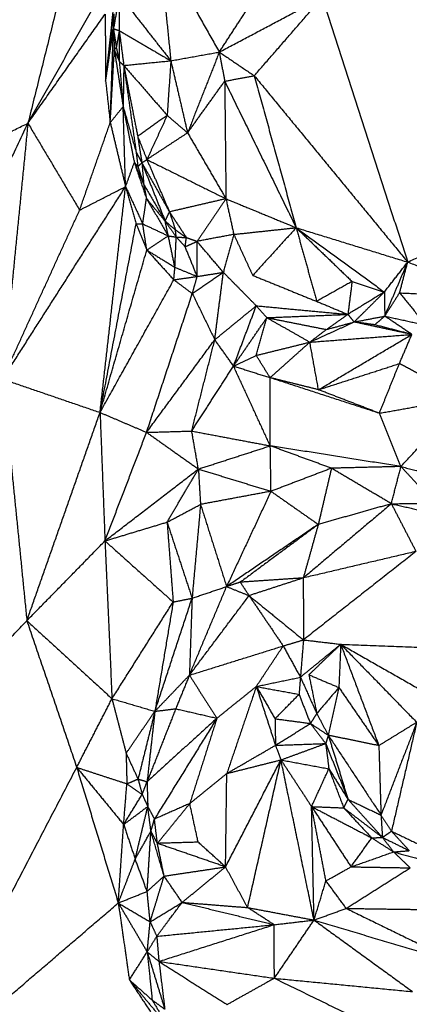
# Model space of a CAD drawing. Header units: millimetres. Extents: x 73 to 109.5, y 0 to 89.7.
# Tile 47 of 83: x 91.3 to 92.9, y 60.1 to 64.2. Entities that reach past the tile are written whole.
import ezdxf

# ---------------------------------------------------------------- set-up
doc = ezdxf.new("R2010")
doc.units = ezdxf.units.MM
doc.header["$MEASUREMENT"] = 0
doc.layers.add('Make2D$visible$lines', color=7, linetype='Continuous', true_color=0x000000)

msp = doc.modelspace()

# ---------------------------------------------------------------- linework, layer by layer
at = {"layer": 'Make2D$visible$lines'}
for points in [[(90.4669, 63.367), (91.0968, 64.4021), (91.7267, 65.4371)], [(91.7267, 65.4371), (91.5207, 64.6107), (91.3147, 63.7843)], [(91.8704, 64.5367), (91.8951, 64.2929), (91.9197, 64.0491)], [(91.8704, 64.5367), (91.9978, 64.3113), (92.1251, 64.0859)], [(91.3147, 63.7843), (91.4942, 64.1019), (91.6738, 64.4195)], [(91.6438, 63.9621), (91.6659, 64.1662), (91.688, 64.3702)], [(91.7021, 64.3269), (91.6895, 64.2559), (91.6769, 64.1849)], [(91.7021, 64.3269), (91.7017, 64.252), (91.7013, 64.177)], [(91.7021, 64.3269), (91.8109, 64.188), (91.9197, 64.0491)], [(92.1251, 64.0859), (92.2077, 64.2128), (92.2902, 64.3398)], [(92.1251, 64.0859), (92.3429, 64.2013), (92.5607, 64.3167)], [(92.2732, 63.9855), (92.4169, 64.1511), (92.5607, 64.3167)], [(92.5607, 64.3167), (92.7417, 63.7564), (92.9228, 63.1961)], [(91.3147, 63.7843), (91.4783, 64.0155), (91.6419, 64.2467)], [(91.6419, 64.2467), (91.6429, 64.1044), (91.6438, 63.9621)], [(91.6438, 63.9621), (91.661, 64.1049), (91.6782, 64.2478)], [(91.6782, 64.2478), (91.6775, 64.2163), (91.6769, 64.1849)], [(91.6438, 63.9621), (91.6603, 64.0735), (91.6769, 64.1849)], [(91.6633, 63.7868), (91.6701, 63.9859), (91.6769, 64.1849)], [(91.6769, 64.1849), (91.683, 64.1452), (91.689, 64.1056)], [(91.6769, 64.1849), (91.6788, 64.1399), (91.6807, 64.095)], [(91.6769, 64.1849), (91.6891, 64.181), (91.7013, 64.177)], [(91.7013, 64.177), (91.6952, 64.1413), (91.689, 64.1056)], [(91.7013, 64.177), (91.7109, 64.1031), (91.7206, 64.0292)], [(91.7013, 64.177), (91.7015, 64.1118), (91.7016, 64.0465)], [(91.7013, 64.177), (91.8105, 64.1131), (91.9197, 64.0491)], [(91.6651, 63.818), (91.6729, 63.9565), (91.6807, 64.095)], [(91.6807, 64.095), (91.6849, 64.1003), (91.689, 64.1056)], [(91.6807, 64.095), (91.6912, 64.0708), (91.7016, 64.0465)], [(91.6807, 64.095), (91.6993, 63.9748), (91.718, 63.8546)], [(91.689, 64.1056), (91.6953, 64.0761), (91.7016, 64.0465)], [(91.9197, 64.0491), (92.0224, 64.0675), (92.1251, 64.0859)], [(92.1251, 64.0859), (92.0579, 63.9148), (91.9906, 63.7436)], [(92.1251, 64.0859), (92.1365, 64.0242), (92.1479, 63.9625)], [(92.1251, 64.0859), (92.1992, 64.0357), (92.2732, 63.9855)], [(91.7016, 64.0465), (91.7111, 64.0378), (91.7206, 64.0292)], [(91.7016, 64.0465), (91.7097, 63.9519), (91.7178, 63.8572)], [(91.7206, 64.0292), (91.8202, 64.0391), (91.9197, 64.0491)], [(91.9197, 64.0491), (91.9121, 63.9333), (91.9045, 63.8176)], [(91.9197, 64.0491), (91.9552, 63.8964), (91.9906, 63.7436)], [(91.7206, 64.0292), (91.7193, 63.9432), (91.718, 63.8572)], [(91.7206, 64.0292), (91.7469, 63.8452), (91.7731, 63.6611)], [(91.7206, 64.0292), (91.75, 63.8791), (91.7795, 63.729)], [(91.7206, 64.0292), (91.8125, 63.9234), (91.9045, 63.8176)], [(91.6438, 63.9621), (91.6536, 63.8745), (91.6633, 63.7868)], [(91.9906, 63.7436), (92.0693, 63.8531), (92.1479, 63.9625)], [(92.1479, 63.9625), (92.2106, 63.974), (92.2732, 63.9855)], [(92.1479, 63.9625), (92.2992, 63.6521), (92.4505, 63.3418)], [(92.1479, 63.9625), (92.1506, 63.7134), (92.1532, 63.4644)], [(92.2732, 63.9855), (92.3619, 63.6637), (92.4505, 63.3418)], [(92.2732, 63.9855), (92.598, 63.5908), (92.9228, 63.1961)], [(91.6633, 63.7868), (91.6907, 63.8207), (91.718, 63.8546)], [(91.718, 63.8546), (91.7417, 63.7363), (91.7654, 63.6179)], [(91.718, 63.8546), (91.7456, 63.7579), (91.7731, 63.6611)], [(91.7281, 63.5157), (91.7231, 63.6852), (91.718, 63.8546)], [(90.4669, 63.367), (90.8908, 63.5757), (91.3147, 63.7843)], [(90.5804, 62.2336), (90.9475, 63.009), (91.3147, 63.7843)], [(91.3147, 63.7843), (91.2611, 63.2424), (91.2076, 62.7004)], [(91.3147, 63.7843), (91.4242, 63.6003), (91.5337, 63.4163)], [(91.5337, 63.4163), (91.5985, 63.6016), (91.6633, 63.7868)], [(91.6633, 63.7868), (91.6957, 63.6513), (91.7281, 63.5157)], [(91.9045, 63.8176), (91.842, 63.7733), (91.7795, 63.729)], [(91.9045, 63.8176), (91.8615, 63.7241), (91.8184, 63.6305)], [(91.9045, 63.8176), (91.9476, 63.7806), (91.9906, 63.7436)], [(91.9906, 63.7436), (91.9045, 63.6871), (91.8184, 63.6305)], [(91.9906, 63.7436), (92.0719, 63.604), (92.1532, 63.4644)], [(91.7795, 63.729), (91.799, 63.6798), (91.8184, 63.6305)], [(91.7795, 63.729), (91.7884, 63.6729), (91.7973, 63.6168)], [(91.7731, 63.6611), (91.7767, 63.6312), (91.7803, 63.6012)], [(91.7731, 63.6611), (91.7852, 63.639), (91.7973, 63.6168)], [(91.7286, 63.5169), (91.747, 63.5674), (91.7654, 63.6179)], [(91.7654, 63.6179), (91.7728, 63.6096), (91.7803, 63.6012)], [(91.7654, 63.6179), (91.7853, 63.5712), (91.8053, 63.5245)], [(91.7654, 63.6179), (91.791, 63.5415), (91.8166, 63.4652)], [(91.7803, 63.6012), (91.7888, 63.609), (91.7973, 63.6168)], [(91.7973, 63.6168), (91.8079, 63.6237), (91.8184, 63.6305)], [(91.7973, 63.6168), (91.8557, 63.5128), (91.9141, 63.4088)], [(91.7973, 63.6168), (91.8013, 63.5707), (91.8053, 63.5245)], [(91.7973, 63.6168), (91.8466, 63.4932), (91.8958, 63.3697)], [(91.8184, 63.6305), (91.9858, 63.5475), (92.1532, 63.4644)], [(91.8184, 63.6305), (91.8663, 63.5197), (91.9141, 63.4088)], [(91.7803, 63.6012), (91.7928, 63.5629), (91.8053, 63.5245)], [(91.2076, 62.7004), (91.4679, 63.1081), (91.7281, 63.5157)], [(91.5337, 63.4163), (91.6309, 63.466), (91.7281, 63.5157)], [(91.6201, 62.559), (91.6741, 63.0374), (91.7281, 63.5157)], [(91.7281, 63.5157), (91.7504, 63.4369), (91.7728, 63.3581)], [(91.7281, 63.5157), (91.7645, 63.4369), (91.8008, 63.358)], [(91.8053, 63.5245), (91.8109, 63.4948), (91.8166, 63.4652)], [(91.8053, 63.5245), (91.8506, 63.4471), (91.8958, 63.3697)], [(91.8008, 63.358), (91.8087, 63.4116), (91.8166, 63.4652)], [(91.8166, 63.4652), (91.8562, 63.4174), (91.8958, 63.3697)], [(91.8166, 63.4652), (91.8629, 63.3861), (91.9092, 63.3071)], [(92.1532, 63.4644), (92.0336, 63.4366), (91.9141, 63.4088)], [(92.1532, 63.4644), (92.092, 63.3742), (92.0307, 63.2839)], [(92.1532, 63.4644), (92.1698, 63.3889), (92.1865, 63.3135)], [(92.1532, 63.4644), (92.3019, 63.4031), (92.4505, 63.3418)], [(91.2076, 62.7004), (91.3707, 63.0584), (91.5337, 63.4163)], [(91.8958, 63.3697), (91.905, 63.3892), (91.9141, 63.4088)], [(91.9141, 63.4088), (91.9267, 63.3708), (91.9393, 63.3328)], [(91.9141, 63.4088), (91.9498, 63.3544), (91.9856, 63.3)], [(91.9092, 63.3071), (91.9025, 63.3384), (91.8958, 63.3697)], [(91.8958, 63.3697), (91.9192, 63.336), (91.9427, 63.3023)], [(91.8958, 63.3697), (91.9176, 63.3512), (91.9393, 63.3328)], [(92.9228, 63.1961), (93.1346, 63.2958), (93.3464, 63.3956)], [(91.6201, 62.559), (91.6964, 62.9585), (91.7728, 63.3581)], [(91.7728, 63.3581), (91.7868, 63.358), (91.8008, 63.358)], [(91.7728, 63.3581), (91.7954, 63.3026), (91.8181, 63.2471)], [(91.8008, 63.358), (91.855, 63.3326), (91.9092, 63.3071)], [(91.8181, 63.2471), (91.8094, 63.3026), (91.8008, 63.358)], [(91.9427, 63.3023), (91.941, 63.3176), (91.9393, 63.3328)], [(91.9393, 63.3328), (91.9625, 63.3164), (91.9856, 63.3)], [(92.1865, 63.3135), (92.3185, 63.3277), (92.4505, 63.3418)], [(92.4505, 63.3418), (92.3586, 63.2406), (92.2666, 63.1395)], [(92.4505, 63.3418), (92.5689, 63.2279), (92.6872, 63.1139)], [(92.4505, 63.3418), (92.6372, 63.2055), (92.8239, 63.0693)], [(92.4505, 63.3418), (92.4939, 63.1859), (92.5373, 63.0299)], [(92.4518, 63.3414), (92.6873, 63.2687), (92.9228, 63.1961)], [(91.8181, 63.2471), (91.8636, 63.2771), (91.9092, 63.3071)], [(91.9092, 63.3071), (91.9259, 63.3047), (91.9427, 63.3023)], [(91.9372, 63.174), (91.9232, 63.2405), (91.9092, 63.3071)], [(91.9372, 63.174), (91.9399, 63.2381), (91.9427, 63.3023)], [(91.9427, 63.3023), (91.9641, 63.3011), (91.9856, 63.3)], [(91.9427, 63.3023), (91.9616, 63.2818), (91.9805, 63.2613)], [(91.9805, 63.2613), (91.983, 63.2806), (91.9856, 63.3)], [(91.9805, 63.2613), (92.0056, 63.2726), (92.0307, 63.2839)], [(91.9856, 63.3), (92.0082, 63.2919), (92.0307, 63.2839)], [(92.1865, 63.3135), (92.1086, 63.2987), (92.0307, 63.2839)], [(92.0315, 63.1353), (92.0311, 63.2096), (92.0307, 63.2839)], [(92.1422, 63.1527), (92.0864, 63.2183), (92.0307, 63.2839)], [(92.1865, 63.3135), (92.1643, 63.2331), (92.1422, 63.1527)], [(92.1865, 63.3135), (92.2265, 63.2265), (92.2666, 63.1395)], [(91.6201, 62.559), (91.7191, 62.9031), (91.8181, 63.2471)], [(91.8181, 63.2471), (91.8753, 63.1841), (91.9325, 63.1211)], [(91.8181, 63.2471), (91.8776, 63.2106), (91.9372, 63.174)], [(92.0315, 63.1353), (92.006, 63.1983), (91.9805, 63.2613)], [(91.9325, 63.1211), (91.9348, 63.1475), (91.9372, 63.174)], [(91.9372, 63.174), (91.9843, 63.1546), (92.0315, 63.1353)], [(92.8239, 63.0693), (92.8734, 63.1327), (92.9228, 63.1961)], [(92.8257, 62.9672), (92.8743, 63.0816), (92.9228, 63.1961)], [(92.8884, 63.0658), (92.9056, 63.1309), (92.9228, 63.1961)], [(92.9228, 63.1961), (93.1213, 63.1205), (93.3197, 63.0449)], [(91.6201, 62.559), (91.7763, 62.84), (91.9325, 63.1211)], [(91.9325, 63.1211), (91.982, 63.1282), (92.0315, 63.1353)], [(91.9325, 63.1211), (91.9717, 63.0919), (92.0108, 63.0626)], [(92.0108, 63.0626), (92.0765, 63.1077), (92.1422, 63.1527)], [(92.0108, 63.0626), (92.0212, 63.0989), (92.0315, 63.1353)], [(92.0315, 63.1353), (92.0868, 63.144), (92.1422, 63.1527)], [(92.106, 62.8672), (92.1241, 63.0099), (92.1422, 63.1527)], [(92.1422, 63.1527), (92.2119, 63.0819), (92.2817, 63.011)], [(92.2666, 63.1395), (92.4019, 63.0847), (92.5373, 63.0299)], [(92.6872, 63.1139), (92.6122, 63.0719), (92.5373, 63.0299)], [(92.6872, 63.1139), (92.6784, 63.0442), (92.6696, 62.9746)], [(92.6873, 63.1139), (92.7556, 63.0916), (92.8239, 63.0693)], [(91.8171, 62.4748), (91.914, 62.7687), (92.0108, 63.0626)], [(92.0108, 63.0626), (92.0584, 62.9649), (92.106, 62.8672)], [(92.8239, 63.0693), (92.7468, 63.0219), (92.6696, 62.9746)], [(92.8239, 63.0693), (92.76, 63.0058), (92.6961, 62.9423)], [(92.8239, 63.0693), (92.8248, 63.0182), (92.8257, 62.9672)], [(92.8257, 62.9672), (92.857, 63.0165), (92.8884, 63.0658)], [(92.8884, 63.0658), (92.9439, 62.9975), (92.9994, 62.9292)], [(92.8884, 63.0658), (93.104, 63.0554), (93.3197, 63.0449)], [(92.106, 62.8672), (92.1939, 62.9391), (92.2817, 63.011)], [(92.1854, 62.7557), (92.2336, 62.8833), (92.2817, 63.011)], [(92.2817, 63.011), (92.3041, 62.9859), (92.3265, 62.9607)], [(92.2817, 63.011), (92.4757, 62.9928), (92.6696, 62.9746)], [(92.5373, 63.0299), (92.6034, 63.0022), (92.6696, 62.9746)], [(92.1854, 62.7557), (92.256, 62.8582), (92.3265, 62.9607)], [(92.2815, 62.8008), (92.304, 62.8808), (92.3265, 62.9607)], [(92.3265, 62.9607), (92.4981, 62.9676), (92.6696, 62.9746)], [(92.3265, 62.9607), (92.4175, 62.9088), (92.5084, 62.8569)], [(92.3265, 62.9607), (92.4525, 62.9357), (92.5785, 62.9106)], [(92.5785, 62.9106), (92.624, 62.9426), (92.6696, 62.9746)], [(92.6696, 62.9746), (92.6828, 62.9584), (92.6961, 62.9423)], [(92.6961, 62.9423), (92.7609, 62.9547), (92.8257, 62.9672)], [(92.7833, 62.9304), (92.8045, 62.9488), (92.8257, 62.9672)], [(92.9405, 62.8896), (92.8831, 62.9284), (92.8257, 62.9672)], [(92.8257, 62.9672), (92.9126, 62.9482), (92.9994, 62.9292)], [(92.5084, 62.8569), (92.6022, 62.8996), (92.6961, 62.9423)], [(92.5084, 62.8569), (92.5434, 62.8837), (92.5785, 62.9106)], [(92.5785, 62.9106), (92.6373, 62.9265), (92.6961, 62.9423)], [(92.7833, 62.9304), (92.7397, 62.9364), (92.6961, 62.9423)], [(92.9405, 62.8896), (92.8183, 62.9159), (92.6961, 62.9423)], [(92.9405, 62.8896), (92.8619, 62.91), (92.7833, 62.9304)], [(91.8171, 62.4748), (91.9616, 62.671), (92.106, 62.8672)], [(92.0083, 62.4804), (92.0572, 62.6738), (92.106, 62.8672)], [(92.1854, 62.7557), (92.1457, 62.8114), (92.106, 62.8672)], [(92.5084, 62.8569), (92.7245, 62.8732), (92.9405, 62.8896)], [(92.5452, 62.6553), (92.7428, 62.7725), (92.9405, 62.8896)], [(92.8875, 62.7661), (92.914, 62.8278), (92.9405, 62.8896)], [(92.2815, 62.8008), (92.3949, 62.8288), (92.5084, 62.8569)], [(92.34, 62.7064), (92.4242, 62.7816), (92.5084, 62.8569)], [(92.5452, 62.6553), (92.5268, 62.7561), (92.5084, 62.8569)], [(92.1854, 62.7557), (92.2334, 62.7782), (92.2815, 62.8008)], [(92.34, 62.7064), (92.3107, 62.7536), (92.2815, 62.8008)], [(92.0083, 62.4804), (92.0969, 62.618), (92.1854, 62.7557)], [(92.1854, 62.7557), (92.2627, 62.731), (92.34, 62.7064)], [(92.341, 62.4176), (92.2632, 62.5866), (92.1854, 62.7557)], [(92.5452, 62.6553), (92.7163, 62.7107), (92.8875, 62.7661)], [(92.8028, 62.5558), (92.8451, 62.661), (92.8875, 62.7661)], [(93.1605, 62.6199), (93.024, 62.693), (92.8875, 62.7661)], [(91.2076, 62.7004), (91.259, 62.1886), (91.3103, 61.6768)], [(91.2076, 62.7004), (91.4139, 62.6297), (91.6201, 62.559)], [(92.341, 62.4176), (92.3405, 62.562), (92.34, 62.7064)], [(92.8028, 62.5558), (92.5714, 62.6311), (92.34, 62.7064)], [(92.5452, 62.6553), (92.4426, 62.6809), (92.34, 62.7064)], [(92.8028, 62.5558), (92.674, 62.6056), (92.5452, 62.6553)], [(92.8028, 62.5558), (92.9816, 62.5878), (93.1605, 62.6199)], [(92.8942, 62.33), (93.0273, 62.4749), (93.1605, 62.6199)], [(91.3103, 61.6768), (91.4652, 62.1179), (91.6201, 62.559)], [(91.6201, 62.559), (91.6305, 62.287), (91.641, 62.0149)], [(91.6201, 62.559), (91.7186, 62.5169), (91.8171, 62.4748)], [(92.8942, 62.33), (92.8485, 62.4429), (92.8028, 62.5558)], [(91.641, 62.0149), (91.729, 62.2449), (91.8171, 62.4748)], [(91.8171, 62.4748), (91.9127, 62.4776), (92.0083, 62.4804)], [(91.8171, 62.4748), (91.9269, 62.397), (92.0366, 62.3193)], [(92.0366, 62.3193), (92.0224, 62.3998), (92.0083, 62.4804)], [(92.0083, 62.4804), (92.1746, 62.449), (92.341, 62.4176)], [(92.0366, 62.3193), (92.1888, 62.3685), (92.341, 62.4176)], [(92.6, 62.3228), (92.4705, 62.3702), (92.341, 62.4176)], [(92.344, 62.2251), (92.3425, 62.3214), (92.341, 62.4176)], [(92.8942, 62.33), (92.6176, 62.3738), (92.341, 62.4176)], [(92.6, 62.3228), (92.472, 62.274), (92.344, 62.2251)], [(92.6, 62.3228), (92.5721, 62.2038), (92.5442, 62.0848)], [(92.8942, 62.33), (92.7471, 62.3264), (92.6, 62.3228)], [(92.8537, 62.1722), (92.7269, 62.2475), (92.6, 62.3228)], [(92.8537, 62.1722), (92.8739, 62.2511), (92.8942, 62.33)], [(92.8942, 62.33), (92.966, 62.2525), (93.0379, 62.1751)], [(92.8942, 62.33), (93.0845, 62.2794), (93.2748, 62.2288)], [(91.641, 62.0149), (91.8388, 62.1671), (92.0366, 62.3193)], [(91.9039, 62.0943), (91.9702, 62.2068), (92.0366, 62.3193)], [(92.0366, 62.3193), (92.0411, 62.2444), (92.0456, 62.1694)], [(92.0366, 62.3193), (92.1903, 62.2722), (92.344, 62.2251)], [(92.344, 62.2251), (92.1948, 62.1973), (92.0456, 62.1694)], [(92.344, 62.2251), (92.2499, 62.0233), (92.1559, 61.8214)], [(92.344, 62.2251), (92.4441, 62.155), (92.5442, 62.0848)], [(91.9039, 62.0943), (91.9748, 62.1318), (92.0456, 62.1694)], [(92.0456, 62.1694), (92.0277, 61.9708), (92.0098, 61.7721)], [(92.0456, 62.1694), (92.1007, 61.9954), (92.1559, 61.8214)], [(92.8537, 62.1722), (92.6672, 62.015), (92.4807, 61.8578)], [(92.8537, 62.1722), (92.6989, 62.1285), (92.5442, 62.0848)], [(92.8537, 62.1722), (92.9458, 62.1736), (93.0379, 62.1751)], [(92.8537, 62.1722), (93.0311, 62.1321), (93.2085, 62.0919)], [(92.8537, 62.1722), (92.9058, 62.0712), (92.9579, 61.9701)], [(91.641, 62.0149), (91.7724, 62.0546), (91.9039, 62.0943)], [(91.9039, 62.0943), (91.9569, 61.9332), (92.0098, 61.7721)], [(91.9039, 62.0943), (91.9168, 61.9251), (91.9297, 61.756)], [(92.5442, 62.0848), (92.35, 61.9531), (92.1559, 61.8214)], [(92.5442, 62.0848), (92.379, 61.9623), (92.2138, 61.8398)], [(92.5442, 62.0848), (92.5124, 61.9713), (92.4807, 61.8578)], [(91.3103, 61.6768), (91.4756, 61.8459), (91.641, 62.0149)], [(91.641, 62.0149), (91.7853, 61.8855), (91.9297, 61.756)], [(91.641, 62.0149), (91.6558, 61.6805), (91.6707, 61.3462)], [(92.9579, 61.9701), (92.7193, 61.9139), (92.4807, 61.8578)], [(92.9579, 61.9701), (92.7196, 61.7828), (92.4813, 61.5955)], [(91.9984, 61.4458), (92.0771, 61.6336), (92.1559, 61.8214)], [(92.0098, 61.7721), (92.0829, 61.7968), (92.1559, 61.8214)], [(92.2138, 61.8398), (92.1849, 61.8306), (92.1559, 61.8214)], [(92.1559, 61.8214), (92.2035, 61.8022), (92.2512, 61.783)], [(92.4807, 61.8578), (92.3473, 61.8488), (92.2138, 61.8398)], [(92.2138, 61.8398), (92.2325, 61.8114), (92.2512, 61.783)], [(92.4807, 61.8578), (92.3659, 61.8204), (92.2512, 61.783)], [(92.4807, 61.8578), (92.481, 61.7266), (92.4813, 61.5955)], [(91.9984, 61.4458), (92.1248, 61.6144), (92.2512, 61.783)], [(92.2512, 61.783), (92.3662, 61.6892), (92.4813, 61.5955)], [(92.2512, 61.783), (92.3234, 61.6764), (92.3956, 61.5699)], [(91.6707, 61.3462), (91.8002, 61.5511), (91.9297, 61.756)], [(91.8524, 61.293), (91.9311, 61.5326), (92.0098, 61.7721)], [(91.9297, 61.756), (91.891, 61.5245), (91.8524, 61.293)], [(91.9297, 61.756), (91.9698, 61.7641), (92.0098, 61.7721)], [(92.0098, 61.7721), (92.0041, 61.609), (91.9984, 61.4458)], [(90.9437, 61.2972), (91.127, 61.487), (91.3103, 61.6768)], [(91.3103, 61.6768), (91.4905, 61.5115), (91.6707, 61.3462)], [(91.3103, 61.6768), (91.4158, 61.3661), (91.5213, 61.0554)], [(92.3956, 61.5699), (92.4385, 61.5827), (92.4813, 61.5955)], [(92.4813, 61.5955), (92.475, 61.5164), (92.4686, 61.4373)], [(92.6392, 61.5769), (92.5539, 61.5071), (92.4686, 61.4373)], [(92.4813, 61.5955), (92.5602, 61.5862), (92.6392, 61.5769)], [(92.6392, 61.5769), (92.5718, 61.5122), (92.5045, 61.4476)], [(92.6392, 61.5769), (92.6353, 61.4854), (92.6313, 61.3938)], [(92.6392, 61.5769), (92.8568, 61.4528), (93.0744, 61.3286)], [(92.6392, 61.5769), (92.7199, 61.3622), (92.8007, 61.1475)], [(92.6392, 61.5769), (92.8001, 61.4116), (92.961, 61.2463)], [(92.6392, 61.5769), (93.0379, 61.5617), (93.4365, 61.5465)], [(91.9984, 61.4458), (92.197, 61.5079), (92.3956, 61.5699)], [(92.2818, 61.3982), (92.3387, 61.484), (92.3956, 61.5699)], [(92.3956, 61.5699), (92.4321, 61.5036), (92.4686, 61.4373)], [(91.8524, 61.293), (91.9254, 61.3694), (91.9984, 61.4458)], [(91.9984, 61.4458), (91.9695, 61.3748), (91.9406, 61.3038)], [(91.9984, 61.4458), (92.0567, 61.3548), (92.1149, 61.2638)], [(92.5045, 61.4476), (92.5211, 61.3655), (92.5377, 61.2835)], [(92.5045, 61.4476), (92.5679, 61.4207), (92.6313, 61.3938)], [(92.2818, 61.3982), (92.3752, 61.4178), (92.4686, 61.4373)], [(92.4686, 61.4373), (92.4656, 61.4011), (92.4627, 61.3648)], [(92.4686, 61.4373), (92.5032, 61.3604), (92.5377, 61.2835)], [(92.1149, 61.2638), (92.1984, 61.331), (92.2818, 61.3982)], [(92.2818, 61.3982), (92.2193, 61.2138), (92.1568, 61.0295)], [(92.2818, 61.3982), (92.3224, 61.2736), (92.3629, 61.149)], [(92.2818, 61.3982), (92.3215, 61.3298), (92.3613, 61.2614)], [(92.2818, 61.3982), (92.3722, 61.3815), (92.4627, 61.3648)], [(92.3613, 61.2614), (92.412, 61.3131), (92.4627, 61.3648)], [(92.4627, 61.3648), (92.4868, 61.3031), (92.511, 61.2415)], [(92.6313, 61.3938), (92.5845, 61.3387), (92.5377, 61.2835)], [(92.6313, 61.3938), (92.6089, 61.2927), (92.5865, 61.1915)], [(92.6313, 61.3938), (92.716, 61.2707), (92.8007, 61.1475)], [(91.5213, 61.0554), (91.596, 61.2008), (91.6707, 61.3462)], [(91.6707, 61.3462), (91.7006, 61.2306), (91.7305, 61.1151)], [(91.6707, 61.3462), (91.7615, 61.3196), (91.8524, 61.293)], [(91.7305, 61.1151), (91.7914, 61.2041), (91.8524, 61.293)], [(91.8524, 61.293), (91.8167, 61.1495), (91.781, 61.0059)], [(91.9406, 61.3038), (91.8799, 61.1492), (91.8192, 60.9945)], [(91.8524, 61.293), (91.8358, 61.1438), (91.8192, 60.9945)], [(91.8524, 61.293), (91.8965, 61.2984), (91.9406, 61.3038)], [(91.9406, 61.3038), (92.0278, 61.2838), (92.1149, 61.2638)], [(92.5377, 61.2835), (92.5244, 61.2625), (92.511, 61.2415)], [(92.5377, 61.2835), (92.5621, 61.2375), (92.5865, 61.1915)], [(92.1149, 61.2638), (91.9671, 61.1291), (91.8192, 60.9945)], [(92.1149, 61.2638), (91.9827, 61.05), (91.8504, 60.8362)], [(92.1149, 61.2638), (92.0575, 61.083), (92.0001, 60.9023)], [(92.3613, 61.2614), (92.3621, 61.2052), (92.3629, 61.149)], [(92.3613, 61.2614), (92.4362, 61.2514), (92.511, 61.2415)], [(92.3629, 61.149), (92.437, 61.1952), (92.511, 61.2415)], [(92.511, 61.2415), (92.5488, 61.2165), (92.5865, 61.1915)], [(92.511, 61.2415), (92.5433, 61.199), (92.5756, 61.1565)], [(92.961, 61.2463), (92.8808, 61.1969), (92.8007, 61.1475)], [(92.961, 61.2463), (92.8854, 61.0499), (92.8097, 60.8534)], [(92.961, 61.2463), (92.9075, 61.0157), (92.8541, 60.785)], [(92.3629, 61.149), (92.4693, 61.1527), (92.5756, 61.1565)], [(92.3861, 61.0871), (92.4809, 61.1218), (92.5756, 61.1565)], [(92.5865, 61.1915), (92.5811, 61.174), (92.5756, 61.1565)], [(92.5756, 61.1565), (92.6229, 61.0381), (92.6701, 60.9198)], [(92.5756, 61.1565), (92.5823, 61.1029), (92.589, 61.0494)], [(92.8007, 61.1475), (92.6936, 61.1695), (92.5865, 61.1915)], [(92.5865, 61.1915), (92.6981, 61.0225), (92.8097, 60.8534)], [(92.5865, 61.1915), (92.6283, 61.0557), (92.6701, 60.9198)], [(91.7305, 61.1151), (91.7321, 61.0505), (91.7338, 60.986)], [(91.7305, 61.1151), (91.7557, 61.0605), (91.781, 61.0059)], [(92.1568, 61.0295), (92.2598, 61.0892), (92.3629, 61.149)], [(92.3629, 61.149), (92.3745, 61.1181), (92.3861, 61.0871)], [(92.8007, 61.1475), (92.8052, 61.0005), (92.8097, 60.8534)], [(92.1516, 60.6338), (92.2688, 60.8605), (92.3861, 61.0871)], [(92.1568, 61.0295), (92.2714, 61.0583), (92.3861, 61.0871)], [(92.245, 60.4615), (92.3156, 60.7743), (92.3861, 61.0871)], [(92.3861, 61.0871), (92.451, 60.9882), (92.5158, 60.8893)], [(92.3861, 61.0871), (92.4875, 61.0683), (92.589, 61.0494)], [(92.5262, 60.4086), (92.4561, 60.7478), (92.3861, 61.0871)], [(90.8427, 59.7483), (91.182, 60.4019), (91.5213, 61.0554)], [(91.5213, 61.0554), (91.6275, 61.0207), (91.7338, 60.986)], [(91.5213, 61.0554), (91.6207, 60.9344), (91.7201, 60.8133)], [(91.5213, 61.0554), (91.6094, 60.7682), (91.6974, 60.481)], [(92.0001, 60.9023), (92.0784, 60.9659), (92.1568, 61.0295)], [(92.1516, 60.6338), (92.1542, 60.8317), (92.1568, 61.0295)], [(92.5158, 60.8893), (92.5524, 60.9693), (92.589, 61.0494)], [(92.589, 61.0494), (92.6296, 60.9846), (92.6701, 60.9198)], [(92.589, 61.0494), (92.6206, 60.9666), (92.6521, 60.8837)], [(91.7338, 60.986), (91.7574, 60.9959), (91.781, 61.0059)], [(91.781, 61.0059), (91.7898, 60.9734), (91.7986, 60.941)], [(91.781, 61.0059), (91.8001, 61.0002), (91.8192, 60.9945)], [(91.7986, 60.941), (91.8089, 60.9677), (91.8192, 60.9945)], [(91.8192, 60.9945), (91.8207, 60.942), (91.8222, 60.8896)], [(91.7201, 60.8133), (91.7269, 60.8997), (91.7338, 60.986)], [(91.7338, 60.986), (91.7662, 60.9635), (91.7986, 60.941)], [(91.7201, 60.8133), (91.7594, 60.8772), (91.7986, 60.941)], [(91.7986, 60.941), (91.8104, 60.9153), (91.8222, 60.8896)], [(92.6521, 60.8837), (92.6611, 60.9018), (92.6701, 60.9198)], [(92.6701, 60.9198), (92.7429, 60.8392), (92.8158, 60.7587)], [(92.6701, 60.9198), (92.7399, 60.8866), (92.8097, 60.8534)], [(91.7201, 60.8133), (91.7711, 60.8515), (91.8222, 60.8896)], [(91.7689, 60.667), (91.7956, 60.7783), (91.8222, 60.8896)], [(91.8222, 60.8896), (91.8363, 60.8629), (91.8504, 60.8362)], [(91.8356, 60.7852), (91.8289, 60.8374), (91.8222, 60.8896)], [(92.0001, 60.9023), (91.9253, 60.8692), (91.8504, 60.8362)], [(91.863, 60.7333), (91.9316, 60.8178), (92.0001, 60.9023)], [(92.0357, 60.7384), (92.0179, 60.8203), (92.0001, 60.9023)], [(92.5158, 60.8893), (92.5994, 60.7617), (92.6829, 60.6341)], [(92.5158, 60.8893), (92.6432, 60.823), (92.7705, 60.7567)], [(92.5158, 60.8893), (92.584, 60.8865), (92.6521, 60.8837)], [(92.5262, 60.4086), (92.521, 60.6489), (92.5158, 60.8893)], [(92.5768, 60.5747), (92.5463, 60.732), (92.5158, 60.8893)], [(92.6521, 60.8837), (92.734, 60.8212), (92.8158, 60.7587)], [(92.6521, 60.8837), (92.7113, 60.8202), (92.7705, 60.7567)], [(91.8356, 60.7852), (91.843, 60.8107), (91.8504, 60.8362)], [(91.8629, 60.7346), (91.8566, 60.7854), (91.8504, 60.8362)], [(92.8097, 60.8534), (92.8319, 60.8192), (92.8541, 60.785)], [(92.8097, 60.8534), (92.8127, 60.806), (92.8158, 60.7587)], [(91.6974, 60.481), (91.7088, 60.6471), (91.7201, 60.8133)], [(91.7201, 60.8133), (91.7445, 60.7402), (91.7689, 60.667)], [(91.7689, 60.667), (91.8022, 60.7261), (91.8356, 60.7852)], [(91.8196, 60.53), (91.8276, 60.6576), (91.8356, 60.7852)], [(91.863, 60.7333), (91.8493, 60.7592), (91.8356, 60.7852)], [(91.8913, 60.5948), (91.8634, 60.69), (91.8356, 60.7852)], [(92.8158, 60.7587), (92.8349, 60.7718), (92.8541, 60.785)], [(92.8541, 60.785), (92.9357, 60.7459), (93.0173, 60.7069)], [(92.8541, 60.785), (92.8918, 60.7438), (92.9296, 60.7027)], [(92.0357, 60.7384), (91.9493, 60.7359), (91.863, 60.7333)], [(92.1516, 60.6338), (92.0936, 60.6861), (92.0357, 60.7384)], [(92.6829, 60.6341), (92.7267, 60.6954), (92.7705, 60.7567)], [(92.7705, 60.7567), (92.7931, 60.7577), (92.8158, 60.7587)], [(92.7705, 60.7567), (92.8169, 60.7269), (92.8633, 60.6972)], [(92.8158, 60.7587), (92.8395, 60.7279), (92.8633, 60.6972)], [(92.8158, 60.7587), (92.8727, 60.7307), (92.9295, 60.7027)], [(91.8897, 60.6027), (91.8763, 60.668), (91.863, 60.7333)], [(92.1516, 60.6338), (92.0073, 60.6836), (91.863, 60.7333)], [(92.6829, 60.6341), (92.7731, 60.6657), (92.8633, 60.6972)], [(92.8633, 60.6972), (92.8964, 60.6999), (92.9296, 60.7026)], [(92.9336, 60.6297), (92.8984, 60.6635), (92.8633, 60.6972)], [(92.8633, 60.6972), (92.9499, 60.6731), (93.0365, 60.649)], [(91.6974, 60.481), (91.7332, 60.574), (91.7689, 60.667)], [(91.8196, 60.53), (91.7943, 60.5985), (91.7689, 60.667)], [(91.8913, 60.5948), (92.0214, 60.6143), (92.1516, 60.6338)], [(91.9678, 60.4835), (92.0597, 60.5587), (92.1516, 60.6338)], [(92.245, 60.4615), (92.1983, 60.5476), (92.1516, 60.6338)], [(92.5768, 60.5747), (92.6299, 60.6044), (92.6829, 60.6341)], [(92.6626, 60.458), (92.7981, 60.5439), (92.9336, 60.6297)], [(92.6829, 60.6341), (92.8083, 60.6319), (92.9336, 60.6297)], [(91.8196, 60.53), (91.8554, 60.5624), (91.8913, 60.5948)], [(91.8323, 60.401), (91.8618, 60.4979), (91.8913, 60.5948)], [(91.9678, 60.4835), (91.9295, 60.5391), (91.8913, 60.5948)], [(92.5262, 60.4086), (92.5515, 60.4916), (92.5768, 60.5747)], [(92.6626, 60.458), (92.6197, 60.5163), (92.5768, 60.5747)], [(91.6974, 60.481), (91.7585, 60.5055), (91.8196, 60.53)], [(91.8323, 60.401), (91.8259, 60.4655), (91.8196, 60.53)], [(90.8427, 59.7483), (91.2701, 60.1146), (91.6974, 60.481)], [(91.6974, 60.481), (91.7649, 60.441), (91.8323, 60.401)], [(91.6974, 60.481), (91.7587, 60.3773), (91.8199, 60.2736)], [(91.6974, 60.481), (91.7208, 60.3181), (91.7442, 60.1553)], [(91.8323, 60.401), (91.9, 60.4422), (91.9678, 60.4835)], [(91.8604, 60.3398), (91.9141, 60.4117), (91.9678, 60.4835)], [(91.9678, 60.4835), (92.1064, 60.4725), (92.245, 60.4615)], [(91.9678, 60.4835), (92.1625, 60.4362), (92.3572, 60.3888)], [(92.3572, 60.3888), (92.3011, 60.4251), (92.245, 60.4615)], [(92.245, 60.4615), (92.3856, 60.435), (92.5262, 60.4086)], [(92.5262, 60.4086), (92.5944, 60.4333), (92.6626, 60.458)], [(92.6626, 60.458), (92.9016, 60.3412), (93.1406, 60.2245)], [(92.6626, 60.458), (92.8218, 60.4556), (92.981, 60.4533)], [(92.3572, 60.3888), (92.4417, 60.3987), (92.5262, 60.4086)], [(92.3583, 60.162), (92.4422, 60.2853), (92.5262, 60.4086)], [(92.5262, 60.4086), (92.8334, 60.3165), (93.1406, 60.2245)], [(92.5262, 60.4086), (92.7349, 60.2569), (92.9436, 60.1053)], [(91.8199, 60.2736), (91.8261, 60.3373), (91.8323, 60.401)], [(91.8323, 60.401), (91.8463, 60.3704), (91.8604, 60.3398)], [(91.8604, 60.3398), (92.1088, 60.3643), (92.3572, 60.3888)], [(91.8695, 60.2333), (92.1133, 60.3111), (92.3572, 60.3888)], [(92.3583, 60.162), (92.3577, 60.2754), (92.3572, 60.3888)], [(91.8199, 60.2736), (91.8402, 60.3067), (91.8604, 60.3398)], [(91.8604, 60.3398), (91.8649, 60.2866), (91.8695, 60.2333)], [(91.7442, 60.1553), (91.7821, 60.2144), (91.8199, 60.2736)], [(91.8199, 60.2736), (91.8447, 60.2534), (91.8695, 60.2333)], [(91.8199, 60.2736), (91.8571, 60.1521), (91.8943, 60.0307)], [(91.8199, 60.2736), (91.8303, 60.1717), (91.8407, 60.0699)], [(91.8695, 60.2333), (91.8819, 60.132), (91.8943, 60.0307)], [(91.8695, 60.2333), (92.0138, 60.1417), (92.1581, 60.0501)], [(91.8695, 60.2333), (92.1139, 60.1976), (92.3583, 60.162)], [(91.7442, 60.1553), (91.8244, 60.0589), (91.9046, 59.9624)], [(91.7442, 60.1553), (91.7924, 60.1126), (91.8407, 60.0699)], [(91.7442, 60.1553), (91.8414, 60.0083), (91.9387, 59.8614)], [(92.3583, 60.162), (92.2582, 60.1061), (92.1581, 60.0501)], [(92.3583, 60.162), (92.6444, 60.0225), (92.9306, 59.883)], [(92.3583, 60.162), (92.6509, 60.1336), (92.9436, 60.1053)], [(91.8407, 60.0699), (91.8675, 60.0503), (91.8943, 60.0307)], [(91.8407, 60.0699), (91.8726, 60.0162), (91.9046, 59.9624)]]:
    msp.add_open_spline(points, degree=2, dxfattribs=at)

doc.saveas('drawing.dxf')
